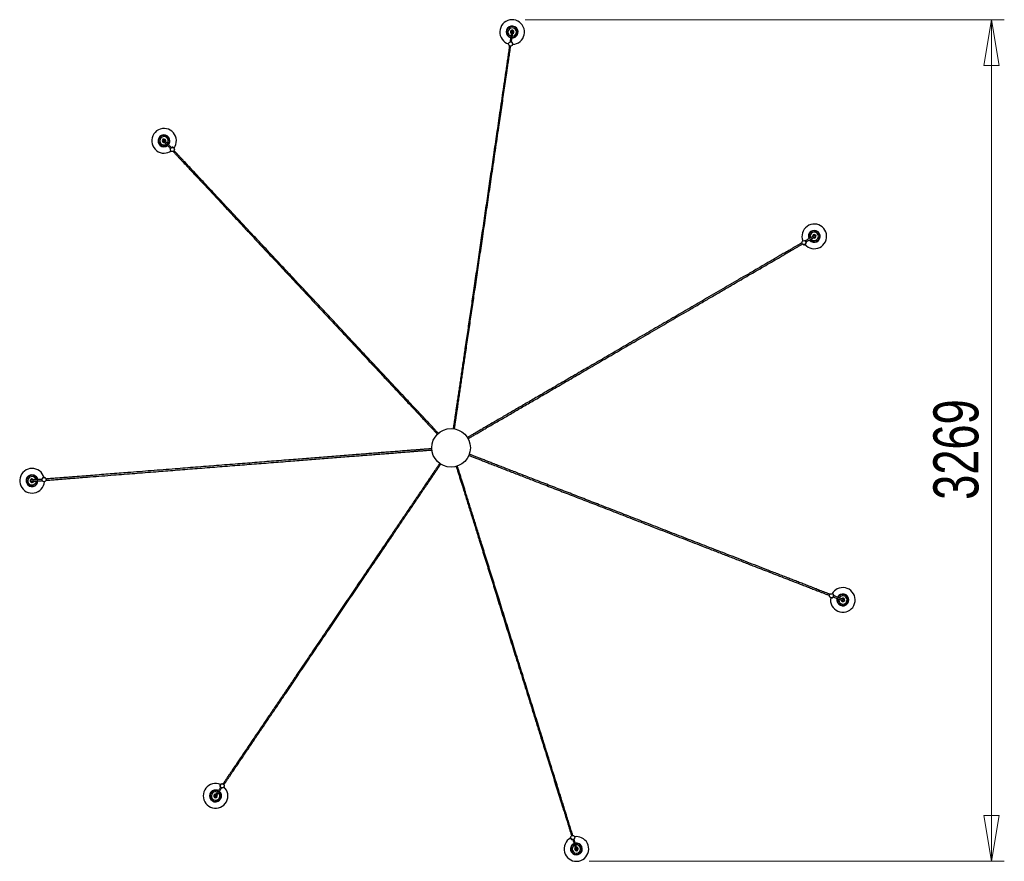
# Model space of a CAD drawing. Header units: millimetres. Extents: x 82 to 250, y 86 to 197.
# Tile 4 of 9: x 82 to 159, y 131 to 197. Entities that reach past the tile are written whole.
import ezdxf

# ---------------------------------------------------------------- set-up
doc = ezdxf.new("R2010")
doc.units = ezdxf.units.MM
doc.header["$PDSIZE"] = -1
doc.styles.add('SLDTEXTSTYLE0', font='TXT', dxfattribs={"width": 0.75})
doc.dimstyles.new('SLDDIMSTYLE1', dxfattribs={"dimtxt": 3.5, "dimasz": 3.556, "dimexe": 0, "dimexo": 0.0625, "dimgap": 0.875, "dimtad": 1, "dimdec": 0, "dimlfac": 50, "dimrnd": 1e-09, "dimzin": 12, "dimdsep": 46, "dimtxsty": 'SLDTEXTSTYLE0', "dimblk1": 'CLOSED', "dimblk2": 'CLOSED', "dimsah": 1, "dimcen": 0.09, "dimadec": 0, "dimazin": 3, "dimtfac": 1, "dimtofl": 0, "dimtmove": 0, "dimatfit": 3, "dimldrblk": 'CLOSED', "dimfxl": 0, "dimfrac": 2, "dimtolj": 1, "dimtzin": 12, "dimarcsym": 0})

# ---------------------------------------------------------------- blocks, each defined once
blk = doc.blocks.new('_Closed')
at = {"color": 0, "linetype": 'ByBlock', "lineweight": -2}
for p, q in [((-1, 0.166667), (0, 0)), ((-1, 0.166667), (-1, -0.166667)), ((0, 0), (-1, -0.166667)), ((0, 0), (-1, 0))]:
    blk.add_line(p, q, dxfattribs=at)
blk = doc.blocks.new('_D_1')
at = {"color": 7, "linetype": 'Continuous', "lineweight": 0}
for p, q in [((121.335, 196.649), (158.564, 196.649)), ((157.564, 196.649), (157.564, 131.267)), ((126.324, 131.267), (158.564, 131.267))]:
    blk.add_line(p, q, dxfattribs=at)
at = {"color": 7, "linetype": 'Continuous', "lineweight": 18, "xscale": 3.556, "yscale": 3.556}
for p, rotation in [((157.564, 196.649), 90.0000000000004), ((157.564, 131.267), 270.0000000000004)]:
    blk.add_blockref('_Closed', p, dxfattribs=dict(at, rotation=rotation))
at = {"color": 7, "linetype": 'Continuous', "lineweight": 18, "insert": (153.052, 159.349), "char_height": 3.5, "attachment_point": 1, "rotation": 90, "style": 'SLDTEXTSTYLE0'}
blk.add_mtext('3269', dxfattribs=at)

msp = doc.modelspace()

# ---------------------------------------------------------------- linework, layer by layer
at = {"color": 7, "linetype": 'Continuous', "lineweight": 25}
for p, q in [((120.151, 194.91), (120.146, 194.907)), ((120.285, 194.619), (120.29, 194.621)), ((93.258, 187.207), (93.261, 187.204)), ((93.789, 186.61), (93.787, 186.604)), ((94.099, 186.533), (94.101, 186.539)), ((142.933, 179.187), (142.938, 179.185)), ((143.077, 179.473), (143.072, 179.476)), ((83.841, 160.824), (83.845, 160.82)), ((84.095, 161.019), (84.091, 161.024)), ((144.989, 151.859), (144.99, 151.853)), ((145.302, 151.925), (145.301, 151.931)), ((97.804, 137.289), (97.798, 137.289)), ((97.799, 136.969), (97.805, 136.969)), ((97.335, 136.319), (97.337, 136.322)), ((124.905, 133.213), (124.901, 133.208)), ((125.152, 133.009), (125.155, 133.013)), ((125.371, 132.241), (125.37, 132.245))]:
    msp.add_line(p, q, dxfattribs=at)
at = {"color": 7, "linetype": 'Continuous', "lineweight": 25, "flags": 128}
for points in [[(120.383, 195.679), (120.384, 195.683), (120.384, 195.685)], [(120.174, 194.919), (120.159, 194.913), (120.151, 194.91)], [(93.796, 186.633), (93.791, 186.619), (93.789, 186.61)], [(143.098, 179.461), (143.085, 179.469), (143.077, 179.473)], [(83.827, 160.844), (83.836, 160.831), (83.841, 160.824)], [(145.306, 151.901), (145.304, 151.916), (145.302, 151.925)], [(97.774, 136.971), (97.79, 136.97), (97.799, 136.969)], [(125.135, 132.991), (125.146, 133.002), (125.152, 133.009)]]:
    msp.add_lwpolyline(points, dxfattribs=at)
at = {"color": 7, "linetype": 'Continuous', "lineweight": 25}
for centre, radius in [((120.215, 194.763), 0.16), ((93.943, 186.569), 0.16), ((143.002, 179.332), 0.16), ((115.587, 163.389), 1.5), ((83.97, 160.919), 0.16), ((145.145, 151.895), 0.16), ((97.805, 137.129), 0.16), ((125.03, 133.113), 0.16)]:
    msp.add_circle(centre, radius, dxfattribs=at)
for centre, radius, start, end in [((120.335, 195.69), 0.959, 309.56098, 253.05548), ((120.335, 195.69), 0.425, 268.44025, 200.30048), ((120.335, 195.69), 0.14, 96.20995, 200.30048), ((120.335, 195.69), 0.14, 282.96128, 68.14317), ((120.335, 195.69), 0.425, 200.30048, 254.85501), ((120.335, 195.69), 0.14, 200.30048, 240.31577), ((120.226, 194.768), 0.158, 311.79906, 75.35355), ((120.221, 194.766), 0.16, 295.77736, 71.11313), ((120.335, 195.69), 0.959, 272.49575, 309.56098), ((93.294, 187.24), 0.959, 323.92433, 270.98955), ((93.294, 187.24), 0.425, 319.86882, 251.72905), ((93.294, 187.24), 0.14, 147.63852, 251.72905), ((93.294, 187.24), 0.425, 251.72905, 306.28358), ((93.294, 187.24), 0.14, 334.38985, 119.57174), ((93.294, 187.24), 0.14, 251.72905, 291.74434), ((93.946, 186.58), 0.158, 3.93383, 124.25748), ((93.945, 186.575), 0.16, 347.20593, 122.5417), ((93.294, 187.24), 0.959, 270.98955, 304.48405), ((143.802, 179.816), 0.959, 258.13241, 201.62691), ((143.802, 179.816), 0.425, 148.87191, 203.42644), ((143.802, 179.816), 0.425, 217.01168, 148.87191), ((143.802, 179.816), 0.14, 148.87191, 188.8872), ((143.802, 179.816), 0.14, 44.78137, 148.87191), ((143.802, 179.816), 0.14, 231.53271, 16.7146), ((143.008, 179.329), 0.16, 244.34879, 19.68456), ((143.013, 179.327), 0.158, 261.01334, 21.40035), ((143.802, 179.816), 0.959, 221.06718, 258.13241), ((83.039, 160.83), 0.959, 52.41812, 355.91262), ((83.039, 160.83), 0.959, 15.3529, 52.41812), ((83.039, 160.83), 0.425, 11.29739, 303.15762), ((83.039, 160.83), 0.14, 25.81842, 171.00031), ((83.039, 160.83), 0.14, 199.06709, 303.15762), ((83.039, 160.83), 0.14, 303.15762, 343.17291), ((83.039, 160.83), 0.425, 303.15762, 357.71216), ((83.962, 160.929), 0.158, 55.35219, 175.68605), ((83.966, 160.924), 0.16, 38.63451, 173.97027), ((146.022, 151.572), 0.959, 169.63861, 116.70383), ((146.022, 151.572), 0.959, 116.70383, 150.19834), ((145.146, 151.889), 0.16, 192.92022, 328.25599), ((145.148, 151.883), 0.158, 223.27435, 329.96581), ((146.022, 151.572), 0.425, 165.58311, 97.44333), ((146.022, 151.572), 0.425, 97.44333, 151.99787), ((146.022, 151.572), 0.14, 180.10414, 325.28602), ((146.022, 151.572), 0.14, 97.44333, 137.45863), ((146.022, 151.572), 0.14, 353.3528, 97.44333), ((97.294, 136.346), 0.959, 103.84669, 47.3412), ((97.294, 136.346), 0.959, 66.78147, 103.84669), ((97.793, 137.129), 0.158, 106.7888, 227.11462), ((97.799, 137.129), 0.16, 90.06308, 225.39884), ((97.294, 136.346), 0.425, 62.72596, 354.58619), ((97.294, 136.346), 0.14, 77.24699, 222.42888), ((97.294, 136.346), 0.14, 250.49566, 354.58619), ((97.294, 136.346), 0.14, 354.58619, 34.60148), ((97.294, 136.346), 0.425, 354.58619, 49.14073), ((125.324, 132.226), 0.959, 118.21004, 65.27526), ((125.026, 133.109), 0.16, 141.49165, 276.82742), ((125.324, 132.226), 0.959, 65.27526, 98.76977), ((125.324, 132.226), 0.425, 114.15453, 46.01476), ((125.324, 132.226), 0.14, 128.67556, 273.85745), ((125.324, 132.226), 0.425, 46.01476, 100.5693), ((125.324, 132.226), 0.14, 46.01476, 86.03006), ((125.324, 132.226), 0.14, 301.92423, 46.01476)]:
    msp.add_arc(centre, radius, start, end, dxfattribs=at)
at = {"color": 8, "linetype": 'Continuous', "lineweight": 25}
for centre, radius, start, end in [((120.335, 195.69), 0.461, 309.56098, 255.36449), ((120.335, 195.69), 0.325, 270.56575, 200.30048), ((120.335, 195.69), 0.325, 200.30048, 252.7671), ((120.335, 195.69), 0.461, 267.9018, 309.56098), ((93.294, 187.24), 0.461, 0.98955, 306.79307), ((93.294, 187.24), 0.325, 321.99432, 251.72905), ((93.294, 187.24), 0.325, 251.72905, 304.19567), ((93.294, 187.24), 0.461, 319.33037, 0.98955), ((143.802, 179.816), 0.461, 258.13241, 203.93592), ((143.802, 179.816), 0.325, 148.87191, 201.33853), ((143.802, 179.816), 0.325, 219.13718, 148.87191), ((143.802, 179.816), 0.461, 216.47323, 258.13241), ((83.039, 160.83), 0.461, 52.41812, 358.22164), ((83.039, 160.83), 0.325, 13.42289, 303.15762), ((83.039, 160.83), 0.325, 303.15762, 355.62424), ((83.039, 160.83), 0.461, 10.75895, 52.41812), ((146.022, 151.572), 0.461, 165.04466, 206.70383), ((146.022, 151.572), 0.461, 206.70383, 152.50735), ((146.022, 151.572), 0.325, 167.70861, 97.44333), ((146.022, 151.572), 0.325, 97.44333, 149.90996), ((97.294, 136.346), 0.461, 103.84669, 49.65021), ((97.294, 136.346), 0.325, 64.85146, 354.58619), ((97.294, 136.346), 0.461, 62.18752, 103.84669), ((97.294, 136.346), 0.325, 354.58619, 47.05281), ((125.324, 132.226), 0.461, 155.27526, 101.07878), ((125.324, 132.226), 0.461, 113.61609, 155.27526), ((125.324, 132.226), 0.325, 116.28003, 46.01476), ((125.324, 132.226), 0.325, 46.01476, 98.48139)]:
    msp.add_arc(centre, radius, start, end, dxfattribs=at)
at = {"color": 7, "linetype": 'Continuous', "lineweight": 25}
for points, knots in [([(120.399, 195.78), (120.4, 195.786), (120.4, 195.796), (120.395, 195.812), (120.385, 195.825), (120.374, 195.832), (120.366, 195.835), (120.36, 195.837), (120.351, 195.838), (120.34, 195.837), (120.328, 195.833), (120.316, 195.826), (120.305, 195.813), (120.302, 195.801), (120.3, 195.795)], [0, 0, 0, 0, 0.10726, 0.200126, 0.33977, 0.426077, 0.453295, 0.474766, 0.530642, 0.625045, 0.692953, 0.777676, 0.880543, 1, 1, 1, 1]), ([(120.3, 195.795), (120.3, 195.794), (120.3, 195.794), (120.3, 195.789), (120.298, 195.781), (120.297, 195.769), (120.294, 195.754), (120.292, 195.738), (120.289, 195.719), (120.286, 195.699), (120.283, 195.676), (120.279, 195.65), (120.275, 195.62), (120.269, 195.584), (120.262, 195.536), (120.253, 195.471), (120.24, 195.383), (120.225, 195.282), (120.208, 195.169), (120.19, 195.047), (120.178, 194.961), (120.171, 194.916), (120.171, 194.914)], [0, 0, 0, 0, 0.07262, 0.152796, 0.223891, 0.286696, 0.341949, 0.390332, 0.432457, 0.474395, 0.510935, 0.547672, 0.584887, 0.622493, 0.66046, 0.717526, 0.773348, 0.828984, 0.88531, 0.941395, 0.99785, 1, 1, 1, 1]), ([(120.272, 194.916), (120.278, 194.952), (120.289, 195.031), (120.306, 195.147), (120.323, 195.261), (120.338, 195.363), (120.349, 195.44), (120.358, 195.496), (120.363, 195.537), (120.369, 195.571), (120.373, 195.603), (120.378, 195.635), (120.382, 195.665), (120.386, 195.693), (120.39, 195.717), (120.393, 195.739), (120.396, 195.756), (120.397, 195.768), (120.399, 195.775), (120.399, 195.78), (120.399, 195.78), (120.399, 195.78)], [0, 0, 0, 0, 0.048191, 0.105133, 0.161215, 0.217749, 0.273936, 0.309339, 0.343153, 0.375361, 0.406936, 0.44483, 0.491043, 0.537075, 0.590493, 0.652141, 0.722977, 0.785774, 0.855447, 0.932568, 1, 1, 1, 1]), ([(120.129, 194.629), (120.119, 194.564), (120.099, 194.427), (120.068, 194.217), (120.037, 194.001), (120.005, 193.785), (119.964, 193.508), (119.914, 193.17), (119.856, 192.774), (119.799, 192.381), (119.741, 191.992), (119.684, 191.605), (119.602, 191.045), (119.495, 190.315), (119.367, 189.444), (119.243, 188.603), (119.124, 187.791), (119.004, 186.974), (118.887, 186.18), (118.774, 185.41), (118.664, 184.664), (118.554, 183.912), (118.442, 183.153), (118.33, 182.389), (118.216, 181.618), (118.102, 180.842), (117.99, 180.077), (117.879, 179.325), (117.771, 178.586), (117.662, 177.844), (117.552, 177.099), (117.442, 176.35), (117.337, 175.636), (117.237, 174.956), (117.142, 174.311), (117.048, 173.666), (116.953, 173.023), (116.858, 172.38), (116.764, 171.74), (116.677, 171.148), (116.598, 170.606), (116.525, 170.112), (116.453, 169.621), (116.381, 169.135), (116.311, 168.656), (116.242, 168.187), (116.174, 167.726), (116.108, 167.274), (116.048, 166.867), (115.995, 166.503), (115.947, 166.182), (115.902, 165.87), (115.858, 165.573), (115.817, 165.295), (115.786, 165.085), (115.766, 164.948), (115.758, 164.895), (115.755, 164.876)], [0, 0, 0, 0, 0.006138, 0.013035, 0.020016, 0.027078, 0.034116, 0.047528, 0.061058, 0.074508, 0.088071, 0.101594, 0.115106, 0.147046, 0.179001, 0.207481, 0.236013, 0.264493, 0.292998, 0.318414, 0.343856, 0.369262, 0.394687, 0.420091, 0.445498, 0.47091, 0.496305, 0.520001, 0.543687, 0.567376, 0.591081, 0.614772, 0.638483, 0.658815, 0.679134, 0.699476, 0.719829, 0.740164, 0.760525, 0.7809, 0.796857, 0.812821, 0.828811, 0.844796, 0.860753, 0.87645, 0.892162, 0.907847, 0.923508, 0.935393, 0.947271, 0.95912, 0.970819, 0.982083, 0.992907, 0.997416, 1, 1, 1, 1]), ([(115.855, 164.863), (115.863, 164.917), (115.883, 165.059), (115.92, 165.307), (115.963, 165.601), (116.008, 165.907), (116.054, 166.223), (116.107, 166.584), (116.168, 166.993), (116.235, 167.451), (116.303, 167.917), (116.373, 168.392), (116.443, 168.87), (116.514, 169.35), (116.585, 169.832), (116.656, 170.318), (116.735, 170.856), (116.822, 171.446), (116.917, 172.089), (117.012, 172.734), (117.107, 173.381), (117.202, 174.029), (117.297, 174.677), (117.398, 175.361), (117.503, 176.08), (117.614, 176.833), (117.724, 177.583), (117.834, 178.33), (117.943, 179.074), (118.057, 179.843), (118.173, 180.637), (118.293, 181.453), (118.412, 182.263), (118.53, 183.067), (118.647, 183.863), (118.77, 184.7), (118.899, 185.576), (119.034, 186.49), (119.167, 187.395), (119.288, 188.222), (119.398, 188.972), (119.498, 189.648), (119.597, 190.323), (119.696, 190.998), (119.796, 191.676), (119.882, 192.26), (119.954, 192.748), (120.011, 193.139), (120.061, 193.481), (120.104, 193.771), (120.139, 194.009), (120.174, 194.248), (120.203, 194.448), (120.221, 194.568), (120.227, 194.606)], [0, 0, 0, 0, 0.0072759, 0.0190824, 0.0309663, 0.0428826, 0.0548059, 0.066716, 0.082766, 0.0988456, 0.1149041, 0.1309551, 0.1470377, 0.1628294, 0.1785903, 0.1943641, 0.2101495, 0.2306302, 0.2510891, 0.2715657, 0.2920277, 0.3124694, 0.332924, 0.3533689, 0.3772003, 0.4010431, 0.4248701, 0.4486926, 0.4725222, 0.4963339, 0.523017, 0.5496948, 0.5763713, 0.6030612, 0.6297362, 0.6564444, 0.6878979, 0.7193923, 0.7508642, 0.7823686, 0.8062313, 0.8301058, 0.8539646, 0.8778301, 0.9016998, 0.9254878, 0.938863, 0.9521274, 0.9654226, 0.9732351, 0.9809422, 0.9886869, 0.9963577, 1, 1, 1, 1]), ([(93.263, 187.347), (93.259, 187.35), (93.251, 187.357), (93.235, 187.363), (93.219, 187.363), (93.206, 187.359), (93.2, 187.355), (93.194, 187.351), (93.187, 187.345), (93.181, 187.336), (93.177, 187.323), (93.175, 187.31), (93.179, 187.293), (93.186, 187.284), (93.19, 187.278)], [0, 0, 0, 0, 0.10726, 0.200126, 0.33977, 0.426077, 0.453295, 0.474766, 0.530642, 0.625045, 0.692953, 0.777676, 0.880543, 1, 1, 1, 1]), ([(93.19, 187.278), (93.19, 187.278), (93.19, 187.278), (93.193, 187.274), (93.199, 187.268), (93.208, 187.259), (93.218, 187.248), (93.229, 187.236), (93.242, 187.223), (93.256, 187.207), (93.272, 187.19), (93.29, 187.171), (93.311, 187.149), (93.335, 187.123), (93.368, 187.087), (93.413, 187.039), (93.474, 186.974), (93.544, 186.9), (93.622, 186.816), (93.706, 186.726), (93.765, 186.663), (93.796, 186.629), (93.797, 186.628)], [0, 0, 0, 0, 0.07262, 0.152796, 0.223891, 0.286696, 0.341949, 0.390332, 0.432457, 0.474395, 0.510935, 0.547672, 0.584887, 0.622493, 0.66046, 0.717526, 0.773348, 0.828984, 0.88531, 0.941395, 0.99785, 1, 1, 1, 1]), ([(93.859, 186.708), (93.834, 186.735), (93.78, 186.793), (93.7, 186.879), (93.621, 186.963), (93.551, 187.038), (93.498, 187.095), (93.459, 187.137), (93.431, 187.167), (93.407, 187.192), (93.385, 187.216), (93.363, 187.239), (93.342, 187.262), (93.323, 187.282), (93.306, 187.3), (93.291, 187.316), (93.28, 187.329), (93.271, 187.337), (93.266, 187.343), (93.263, 187.346), (93.263, 187.346), (93.263, 187.347)], [0, 0, 0, 0, 0.048191, 0.1051332, 0.1612148, 0.2177493, 0.2739361, 0.3093388, 0.3431525, 0.3753605, 0.4069362, 0.4448299, 0.4910432, 0.5370752, 0.5904929, 0.6521411, 0.7229774, 0.7857737, 0.8554473, 0.9325683, 1, 1, 1, 1]), ([(93.994, 186.418), (94.039, 186.37), (94.134, 186.268), (94.279, 186.113), (94.428, 185.954), (94.576, 185.795), (94.768, 185.59), (95.001, 185.34), (95.275, 185.048), (95.545, 184.758), (95.814, 184.471), (96.081, 184.185), (96.468, 183.771), (96.972, 183.232), (97.573, 182.589), (98.153, 181.968), (98.714, 181.368), (99.278, 180.765), (99.825, 180.179), (100.357, 179.61), (100.872, 179.059), (101.391, 178.504), (101.915, 177.944), (102.442, 177.379), (102.974, 176.81), (103.51, 176.237), (104.038, 175.672), (104.557, 175.117), (105.066, 174.571), (105.579, 174.023), (106.093, 173.473), (106.61, 172.92), (107.103, 172.393), (107.572, 171.89), (108.017, 171.414), (108.462, 170.938), (108.907, 170.463), (109.35, 169.989), (109.792, 169.516), (110.2, 169.079), (110.575, 168.678), (110.916, 168.313), (111.254, 167.951), (111.59, 167.592), (111.92, 167.239), (112.244, 166.892), (112.562, 166.552), (112.874, 166.218), (113.155, 165.917), (113.406, 165.649), (113.628, 165.412), (113.843, 165.182), (114.048, 164.962), (114.24, 164.757), (114.385, 164.602), (114.479, 164.501), (114.515, 164.462), (114.528, 164.448)], [0, 0, 0, 0, 0.006139, 0.013036, 0.020018, 0.027079, 0.034119, 0.047531, 0.061062, 0.074513, 0.088076, 0.1016, 0.115114, 0.147056, 0.179013, 0.207495, 0.236029, 0.264511, 0.293018, 0.318436, 0.343879, 0.369287, 0.394713, 0.420118, 0.445527, 0.470941, 0.496337, 0.520035, 0.543723, 0.567414, 0.59112, 0.614812, 0.638526, 0.658859, 0.679179, 0.699523, 0.719877, 0.740213, 0.760575, 0.780951, 0.796909, 0.812875, 0.828866, 0.844852, 0.86081, 0.876508, 0.892221, 0.907907, 0.923569, 0.935454, 0.947334, 0.959183, 0.970883, 0.982148, 0.992973, 0.997482, 1, 1, 1, 1]), ([(114.602, 164.516), (114.564, 164.556), (114.466, 164.661), (114.295, 164.844), (114.092, 165.062), (113.88, 165.288), (113.663, 165.521), (113.413, 165.788), (113.131, 166.09), (112.815, 166.428), (112.493, 166.772), (112.166, 167.122), (111.836, 167.476), (111.504, 167.83), (111.171, 168.186), (110.836, 168.545), (110.465, 168.942), (110.057, 169.378), (109.614, 169.853), (109.169, 170.329), (108.722, 170.807), (108.275, 171.285), (107.828, 171.764), (107.356, 172.269), (106.86, 172.799), (106.34, 173.355), (105.822, 173.91), (105.306, 174.461), (104.793, 175.011), (104.262, 175.578), (103.715, 176.164), (103.151, 176.767), (102.592, 177.366), (102.037, 177.959), (101.488, 178.547), (100.91, 179.165), (100.305, 179.812), (99.675, 180.486), (99.05, 181.155), (98.479, 181.765), (97.962, 182.319), (97.495, 182.818), (97.029, 183.317), (96.563, 183.816), (96.095, 184.316), (95.692, 184.747), (95.355, 185.108), (95.086, 185.396), (94.85, 185.649), (94.649, 185.863), (94.485, 186.039), (94.32, 186.215), (94.182, 186.363), (94.099, 186.451), (94.073, 186.48)], [0, 0, 0, 0, 0.007354, 0.01916, 0.031043, 0.042958, 0.05488, 0.066789, 0.082838, 0.098917, 0.114974, 0.131023, 0.147105, 0.162895, 0.178655, 0.194428, 0.210212, 0.230691, 0.251148, 0.271623, 0.292083, 0.312523, 0.332976, 0.35342, 0.377249, 0.40109, 0.424915, 0.448736, 0.472564, 0.496373, 0.523055, 0.54973, 0.576405, 0.603092, 0.629765, 0.656471, 0.687922, 0.719414, 0.750884, 0.782386, 0.806247, 0.830119, 0.853976, 0.87784, 0.901707, 0.925494, 0.938868, 0.952131, 0.965425, 0.973237, 0.980944, 0.988688, 0.996358, 1, 1, 1, 1]), ([(143.862, 179.909), (143.862, 179.909), (143.862, 179.908), (143.857, 179.906), (143.85, 179.902), (143.839, 179.895), (143.827, 179.888), (143.812, 179.88), (143.796, 179.87), (143.778, 179.86), (143.758, 179.848), (143.735, 179.835), (143.709, 179.82), (143.678, 179.801), (143.636, 179.777), (143.579, 179.744), (143.502, 179.699), (143.414, 179.648), (143.315, 179.59), (143.209, 179.528), (143.133, 179.485), (143.094, 179.462), (143.093, 179.461)], [0, 0, 0, 0, 0.07262, 0.152796, 0.223891, 0.286696, 0.341949, 0.390332, 0.432457, 0.474395, 0.510935, 0.547672, 0.584887, 0.622493, 0.66046, 0.717526, 0.773348, 0.828984, 0.88531, 0.941395, 0.99785, 1, 1, 1, 1]), ([(143.157, 179.383), (143.189, 179.401), (143.258, 179.441), (143.359, 179.5), (143.459, 179.558), (143.547, 179.61), (143.615, 179.649), (143.664, 179.678), (143.7, 179.698), (143.73, 179.716), (143.758, 179.732), (143.785, 179.748), (143.812, 179.764), (143.836, 179.778), (143.857, 179.79), (143.877, 179.801), (143.891, 179.81), (143.901, 179.816), (143.908, 179.82), (143.912, 179.822), (143.912, 179.822), (143.912, 179.822)], [0, 0, 0, 0, 0.048191, 0.105133, 0.161215, 0.217749, 0.273936, 0.309339, 0.343153, 0.375361, 0.406936, 0.44483, 0.491043, 0.537075, 0.590493, 0.652141, 0.722977, 0.785774, 0.855447, 0.932568, 1, 1, 1, 1]), ([(143.912, 179.822), (143.917, 179.825), (143.925, 179.831), (143.934, 179.846), (143.938, 179.862), (143.937, 179.875), (143.934, 179.882), (143.932, 179.888), (143.927, 179.896), (143.92, 179.904), (143.909, 179.911), (143.896, 179.915), (143.879, 179.916), (143.868, 179.911), (143.862, 179.909)], [0, 0, 0, 0, 0.10726, 0.200126, 0.33977, 0.426077, 0.453295, 0.474766, 0.530642, 0.625045, 0.692953, 0.777676, 0.880543, 1, 1, 1, 1]), ([(142.844, 179.316), (142.787, 179.283), (142.667, 179.213), (142.484, 179.106), (142.295, 178.996), (142.107, 178.887), (141.864, 178.746), (141.569, 178.574), (141.223, 178.372), (140.88, 178.173), (140.541, 177.975), (140.202, 177.778), (139.713, 177.493), (139.075, 177.122), (138.314, 176.679), (137.58, 176.251), (136.871, 175.838), (136.157, 175.423), (135.464, 175.019), (134.791, 174.627), (134.139, 174.248), (133.482, 173.865), (132.82, 173.48), (132.152, 173.091), (131.479, 172.699), (130.801, 172.304), (130.133, 171.915), (129.476, 171.533), (128.831, 171.157), (128.182, 170.78), (127.531, 170.401), (126.878, 170.02), (126.253, 169.657), (125.659, 169.311), (125.096, 168.983), (124.533, 168.655), (123.971, 168.328), (123.41, 168.001), (122.85, 167.675), (122.333, 167.374), (121.86, 167.098), (121.428, 166.847), (121, 166.598), (120.575, 166.35), (120.157, 166.107), (119.747, 165.868), (119.344, 165.634), (118.949, 165.404), (118.594, 165.197), (118.276, 165.012), (117.996, 164.849), (117.724, 164.69), (117.464, 164.539), (117.221, 164.398), (117.038, 164.291), (116.919, 164.222), (116.873, 164.195), (116.857, 164.186)], [0, 0, 0, 0, 0.006139, 0.013037, 0.020019, 0.027081, 0.034121, 0.047535, 0.061066, 0.074518, 0.088083, 0.101607, 0.115122, 0.147066, 0.179026, 0.20751, 0.236045, 0.264529, 0.293038, 0.318458, 0.343903, 0.369312, 0.39474, 0.420147, 0.445558, 0.470974, 0.496372, 0.520071, 0.54376, 0.567453, 0.591161, 0.614855, 0.63857, 0.658905, 0.679226, 0.699571, 0.719926, 0.740265, 0.760628, 0.781005, 0.796965, 0.812931, 0.828923, 0.844911, 0.86087, 0.876569, 0.892283, 0.90797, 0.923633, 0.935519, 0.947399, 0.959249, 0.97095, 0.982216, 0.993042, 0.997551, 1, 1, 1, 1]), ([(116.905, 164.098), (116.953, 164.126), (117.078, 164.198), (117.294, 164.325), (117.551, 164.474), (117.819, 164.63), (118.094, 164.791), (118.41, 164.974), (118.767, 165.182), (119.167, 165.415), (119.575, 165.652), (119.989, 165.893), (120.406, 166.137), (120.826, 166.381), (121.247, 166.626), (121.672, 166.873), (122.142, 167.147), (122.657, 167.447), (123.218, 167.774), (123.782, 168.102), (124.347, 168.431), (124.913, 168.76), (125.479, 169.09), (126.076, 169.438), (126.704, 169.803), (127.362, 170.186), (128.017, 170.568), (128.67, 170.948), (129.32, 171.326), (129.991, 171.717), (130.684, 172.121), (131.398, 172.536), (132.105, 172.948), (132.807, 173.357), (133.503, 173.762), (134.234, 174.187), (134.999, 174.633), (135.797, 175.097), (136.588, 175.558), (137.31, 175.978), (137.965, 176.36), (138.556, 176.704), (139.145, 177.047), (139.735, 177.39), (140.328, 177.735), (140.838, 178.032), (141.264, 178.28), (141.605, 178.479), (141.904, 178.653), (142.157, 178.801), (142.365, 178.921), (142.574, 179.043), (142.749, 179.145), (142.853, 179.206), (142.887, 179.225)], [0, 0, 0, 0, 0.0073712, 0.0191766, 0.0310593, 0.0429745, 0.0548966, 0.0668055, 0.082854, 0.0989321, 0.1149891, 0.1310385, 0.1471195, 0.1629098, 0.1786692, 0.1944415, 0.2102253, 0.2307041, 0.251161, 0.2716357, 0.2920956, 0.3125354, 0.332988, 0.353431, 0.37726, 0.4011006, 0.4249253, 0.4487455, 0.4725729, 0.4963822, 0.5230628, 0.549738, 0.5764119, 0.6030993, 0.6297718, 0.6564774, 0.6879279, 0.7194193, 0.7508881, 0.7823895, 0.8062499, 0.8301221, 0.8539786, 0.8778418, 0.9017092, 0.925495, 0.9388689, 0.952132, 0.965426, 0.9732377, 0.9809441, 0.988688, 0.9963581, 1, 1, 1, 1]), ([(84.119, 160.865), (84.185, 160.87), (84.324, 160.881), (84.535, 160.897), (84.753, 160.915), (84.97, 160.932), (85.249, 160.954), (85.59, 160.98), (85.989, 161.012), (86.384, 161.043), (86.776, 161.074), (87.166, 161.104), (87.73, 161.149), (88.467, 161.207), (89.344, 161.276), (90.192, 161.342), (91.01, 161.406), (91.833, 161.471), (92.633, 161.534), (93.409, 161.595), (94.161, 161.654), (94.919, 161.714), (95.683, 161.774), (96.453, 161.834), (97.23, 161.895), (98.012, 161.957), (98.783, 162.017), (99.54, 162.077), (100.285, 162.136), (101.032, 162.194), (101.784, 162.253), (102.538, 162.313), (103.258, 162.369), (103.943, 162.423), (104.593, 162.474), (105.242, 162.525), (105.891, 162.576), (106.538, 162.627), (107.184, 162.678), (107.78, 162.725), (108.326, 162.768), (108.824, 162.807), (109.319, 162.846), (109.809, 162.884), (110.29, 162.922), (110.764, 162.959), (111.228, 162.996), (111.684, 163.032), (112.094, 163.064), (112.46, 163.093), (112.784, 163.118), (113.098, 163.143), (113.397, 163.166), (113.677, 163.188), (113.889, 163.205), (114.027, 163.216), (114.08, 163.22), (114.099, 163.221)], [0, 0, 0, 0, 0.006138, 0.013035, 0.020017, 0.027078, 0.034117, 0.04753, 0.061059, 0.07451, 0.088073, 0.101596, 0.115109, 0.14705, 0.179006, 0.207487, 0.23602, 0.264501, 0.293006, 0.318423, 0.343865, 0.369272, 0.394697, 0.420102, 0.44551, 0.470923, 0.496318, 0.520015, 0.543701, 0.567392, 0.591097, 0.614788, 0.638501, 0.658833, 0.679153, 0.699495, 0.719848, 0.740184, 0.760545, 0.780921, 0.796878, 0.812843, 0.828833, 0.844819, 0.860777, 0.876474, 0.892186, 0.907872, 0.923533, 0.935418, 0.947297, 0.959146, 0.970845, 0.98211, 0.992934, 0.997443, 1, 1, 1, 1]), ([(114.091, 163.321), (114.036, 163.317), (113.893, 163.306), (113.643, 163.286), (113.347, 163.263), (113.038, 163.238), (112.72, 163.213), (112.356, 163.185), (111.944, 163.152), (111.483, 163.116), (111.013, 163.079), (110.535, 163.042), (110.053, 163.004), (109.569, 162.966), (109.083, 162.927), (108.593, 162.889), (108.051, 162.846), (107.457, 162.8), (106.809, 162.749), (106.159, 162.698), (105.507, 162.646), (104.855, 162.595), (104.202, 162.544), (103.512, 162.49), (102.788, 162.433), (102.029, 162.373), (101.273, 162.314), (100.52, 162.254), (99.771, 162.195), (98.996, 162.135), (98.196, 162.072), (97.373, 162.007), (96.557, 161.943), (95.748, 161.879), (94.945, 161.816), (94.102, 161.75), (93.219, 161.68), (92.299, 161.608), (91.386, 161.536), (90.553, 161.471), (89.797, 161.411), (89.116, 161.358), (88.436, 161.304), (87.755, 161.251), (87.072, 161.197), (86.484, 161.151), (85.992, 161.112), (85.598, 161.081), (85.254, 161.054), (84.961, 161.031), (84.722, 161.012), (84.481, 160.994), (84.279, 160.978), (84.159, 160.968), (84.12, 160.965)], [0, 0, 0, 0, 0.007331, 0.019137, 0.03102, 0.042935, 0.054858, 0.066767, 0.082817, 0.098895, 0.114953, 0.131003, 0.147085, 0.162876, 0.178636, 0.194409, 0.210193, 0.230673, 0.25113, 0.271606, 0.292067, 0.312507, 0.332961, 0.353405, 0.377235, 0.401076, 0.424902, 0.448723, 0.472551, 0.496362, 0.523043, 0.54972, 0.576395, 0.603083, 0.629757, 0.656463, 0.687915, 0.719408, 0.750878, 0.782381, 0.806242, 0.830115, 0.853973, 0.877837, 0.901705, 0.925492, 0.938866, 0.95213, 0.965425, 0.973237, 0.980943, 0.988688, 0.996358, 1, 1, 1, 1]), ([(114.707, 162.177), (114.676, 162.131), (114.596, 162.012), (114.455, 161.805), (114.289, 161.559), (114.115, 161.302), (113.937, 161.038), (113.732, 160.735), (113.501, 160.393), (113.241, 160.01), (112.977, 159.619), (112.708, 159.222), (112.438, 158.822), (112.165, 158.419), (111.892, 158.016), (111.617, 157.609), (111.313, 157.159), (110.978, 156.665), (110.614, 156.127), (110.249, 155.587), (109.883, 155.045), (109.516, 154.503), (109.149, 153.96), (108.762, 153.388), (108.354, 152.786), (107.928, 152.155), (107.503, 151.527), (107.08, 150.901), (106.659, 150.279), (106.223, 149.635), (105.774, 148.971), (105.311, 148.287), (104.852, 147.609), (104.398, 146.936), (103.946, 146.269), (103.473, 145.569), (102.976, 144.836), (102.459, 144.071), (101.946, 143.312), (101.478, 142.62), (101.053, 141.992), (100.67, 141.427), (100.288, 140.862), (99.906, 140.296), (99.522, 139.728), (99.191, 139.24), (98.915, 138.831), (98.693, 138.504), (98.5, 138.218), (98.335, 137.975), (98.201, 137.776), (98.065, 137.575), (97.952, 137.408), (97.884, 137.308), (97.862, 137.275)], [0, 0, 0, 0, 0.007314, 0.01912, 0.031003, 0.042919, 0.054842, 0.066752, 0.082801, 0.09888, 0.114938, 0.130988, 0.14707, 0.162861, 0.178622, 0.194395, 0.21018, 0.23066, 0.251118, 0.271594, 0.292055, 0.312496, 0.33295, 0.353394, 0.377224, 0.401066, 0.424892, 0.448714, 0.472542, 0.496353, 0.523035, 0.549712, 0.576387, 0.603076, 0.62975, 0.656458, 0.68791, 0.719403, 0.750874, 0.782377, 0.806239, 0.830112, 0.85397, 0.877835, 0.901704, 0.925491, 0.938865, 0.952129, 0.965424, 0.973236, 0.980943, 0.988687, 0.996358, 1, 1, 1, 1]), ([(116.966, 162.8), (117.017, 162.78), (117.151, 162.728), (117.383, 162.638), (117.66, 162.53), (117.949, 162.418), (118.247, 162.302), (118.587, 162.17), (118.972, 162.021), (119.403, 161.853), (119.843, 161.683), (120.29, 161.509), (120.74, 161.334), (121.193, 161.158), (121.647, 160.982), (122.105, 160.804), (122.612, 160.607), (123.168, 160.392), (123.774, 160.156), (124.381, 159.92), (124.991, 159.684), (125.601, 159.447), (126.212, 159.21), (126.856, 158.96), (127.534, 158.697), (128.243, 158.421), (128.95, 158.147), (129.654, 157.873), (130.355, 157.601), (131.08, 157.32), (131.827, 157.029), (132.597, 156.731), (133.36, 156.434), (134.117, 156.14), (134.868, 155.849), (135.656, 155.543), (136.481, 155.222), (137.342, 154.888), (138.196, 154.557), (138.974, 154.255), (139.681, 153.98), (140.318, 153.733), (140.954, 153.486), (141.59, 153.239), (142.229, 152.991), (142.779, 152.777), (143.239, 152.599), (143.607, 152.456), (143.929, 152.331), (144.203, 152.224), (144.427, 152.137), (144.653, 152.05), (144.841, 151.977), (144.954, 151.933), (144.99, 151.919)], [0, 0, 0, 0, 0.007239, 0.019046, 0.0309304, 0.0428471, 0.0547708, 0.0666813, 0.0827319, 0.0988122, 0.1148713, 0.1309229, 0.147006, 0.1627983, 0.1785598, 0.1943342, 0.2101202, 0.2306017, 0.2510613, 0.2715387, 0.2920014, 0.3124438, 0.3328993, 0.3533449, 0.3771771, 0.4010209, 0.4248487, 0.4486721, 0.4725027, 0.4963152, 0.5229993, 0.5496781, 0.5763555, 0.6030464, 0.6297225, 0.6564317, 0.6878863, 0.7193819, 0.750855, 0.7823605, 0.8062241, 0.8300995, 0.8539591, 0.8778256, 0.9016961, 0.9254851, 0.9388607, 0.9521256, 0.9654214, 0.9732341, 0.9809415, 0.9886865, 0.9963576, 1, 1, 1, 1]), ([(145.034, 152.009), (144.973, 152.033), (144.843, 152.083), (144.646, 152.16), (144.442, 152.239), (144.239, 152.318), (143.977, 152.419), (143.659, 152.543), (143.286, 152.688), (142.916, 152.831), (142.549, 152.974), (142.185, 153.115), (141.657, 153.32), (140.969, 153.587), (140.148, 153.906), (139.356, 154.214), (138.591, 154.511), (137.821, 154.81), (137.073, 155.1), (136.347, 155.382), (135.644, 155.655), (134.936, 155.93), (134.221, 156.207), (133.501, 156.487), (132.775, 156.769), (132.043, 157.053), (131.322, 157.333), (130.614, 157.608), (129.918, 157.878), (129.219, 158.15), (128.516, 158.422), (127.811, 158.696), (127.138, 158.957), (126.497, 159.206), (125.89, 159.442), (125.282, 159.678), (124.676, 159.913), (124.07, 160.149), (123.467, 160.383), (122.91, 160.599), (122.398, 160.798), (121.933, 160.978), (121.471, 161.158), (121.013, 161.336), (120.562, 161.511), (120.119, 161.683), (119.685, 161.851), (119.259, 162.017), (118.875, 162.166), (118.533, 162.298), (118.23, 162.416), (117.937, 162.53), (117.657, 162.639), (117.395, 162.74), (117.197, 162.817), (117.068, 162.867), (117.018, 162.887), (117, 162.894)], [0, 0, 0, 0, 0.006138, 0.013035, 0.020016, 0.027077, 0.034116, 0.047528, 0.061057, 0.074508, 0.08807, 0.101593, 0.115106, 0.147046, 0.179001, 0.207481, 0.236012, 0.264492, 0.292997, 0.318413, 0.343855, 0.369261, 0.394685, 0.420089, 0.445496, 0.470908, 0.496303, 0.519999, 0.543685, 0.567374, 0.591078, 0.614769, 0.638481, 0.658813, 0.679132, 0.699474, 0.719826, 0.740161, 0.760522, 0.780897, 0.796853, 0.812818, 0.828808, 0.844793, 0.86075, 0.876447, 0.892158, 0.907843, 0.923504, 0.935389, 0.947267, 0.959116, 0.970815, 0.982079, 0.992903, 0.997412, 1, 1, 1, 1]), ([(97.94, 137.212), (97.977, 137.267), (98.055, 137.382), (98.174, 137.557), (98.296, 137.739), (98.418, 137.919), (98.576, 138.151), (98.767, 138.434), (98.991, 138.766), (99.213, 139.094), (99.434, 139.42), (99.653, 139.744), (99.97, 140.213), (100.384, 140.824), (100.877, 141.554), (101.353, 142.258), (101.813, 142.937), (102.276, 143.622), (102.725, 144.286), (103.162, 144.931), (103.584, 145.555), (104.01, 146.185), (104.44, 146.82), (104.873, 147.46), (105.309, 148.105), (105.749, 148.755), (106.182, 149.395), (106.608, 150.025), (107.026, 150.643), (107.446, 151.265), (107.868, 151.889), (108.292, 152.515), (108.697, 153.114), (109.082, 153.683), (109.447, 154.223), (109.812, 154.762), (110.177, 155.301), (110.541, 155.839), (110.903, 156.375), (111.238, 156.871), (111.546, 157.325), (111.825, 157.738), (112.103, 158.149), (112.379, 158.556), (112.65, 158.957), (112.916, 159.35), (113.176, 159.735), (113.433, 160.114), (113.663, 160.455), (113.869, 160.759), (114.051, 161.028), (114.227, 161.289), (114.395, 161.538), (114.553, 161.771), (114.672, 161.946), (114.75, 162.061), (114.779, 162.105), (114.79, 162.121)], [0, 0, 0, 0, 0.0061383, 0.0130351, 0.0200169, 0.027078, 0.0341172, 0.0475293, 0.0610588, 0.0745097, 0.0880724, 0.1015957, 0.1151086, 0.1470491, 0.179005, 0.2074857, 0.2360181, 0.2644987, 0.2930044, 0.3184209, 0.3438631, 0.3692696, 0.3946945, 0.420099, 0.4455065, 0.4709193, 0.4963146, 0.5200111, 0.5436976, 0.5673876, 0.5910925, 0.614784, 0.6384963, 0.6588286, 0.6791481, 0.6994905, 0.7198434, 0.7401793, 0.7605399, 0.7809155, 0.7968727, 0.8128377, 0.8288276, 0.8448132, 0.8607706, 0.8764681, 0.8921798, 0.9078652, 0.9235263, 0.9354114, 0.9472901, 0.9591388, 0.9708383, 0.9821029, 0.9929274, 0.9974363, 1, 1, 1, 1]), ([(115.986, 161.946), (116.002, 161.893), (116.045, 161.755), (116.12, 161.516), (116.209, 161.232), (116.301, 160.937), (116.396, 160.632), (116.505, 160.284), (116.628, 159.89), (116.766, 159.448), (116.907, 158.998), (117.05, 158.54), (117.194, 158.079), (117.339, 157.615), (117.484, 157.15), (117.631, 156.681), (117.793, 156.162), (117.971, 155.593), (118.164, 154.973), (118.359, 154.351), (118.554, 153.727), (118.749, 153.102), (118.944, 152.476), (119.151, 151.817), (119.367, 151.123), (119.594, 150.397), (119.821, 149.673), (120.046, 148.952), (120.27, 148.234), (120.502, 147.492), (120.741, 146.727), (120.987, 145.939), (121.231, 145.157), (121.473, 144.382), (121.714, 143.614), (121.966, 142.807), (122.23, 141.961), (122.505, 141.08), (122.778, 140.206), (123.028, 139.409), (123.254, 138.685), (123.457, 138.033), (123.661, 137.382), (123.864, 136.73), (124.069, 136.076), (124.245, 135.513), (124.392, 135.042), (124.51, 134.665), (124.613, 134.335), (124.7, 134.055), (124.772, 133.826), (124.844, 133.595), (124.904, 133.402), (124.94, 133.287), (124.952, 133.249)], [0, 0, 0, 0, 0.007366, 0.019171, 0.031054, 0.042969, 0.054891, 0.0668, 0.082849, 0.098927, 0.114984, 0.131034, 0.147115, 0.162905, 0.178664, 0.194437, 0.210221, 0.2307, 0.251157, 0.271631, 0.292092, 0.312531, 0.332984, 0.353427, 0.377256, 0.401097, 0.424922, 0.448742, 0.47257, 0.496379, 0.52306, 0.549735, 0.576409, 0.603097, 0.62977, 0.656475, 0.687926, 0.719418, 0.750887, 0.782388, 0.806249, 0.830121, 0.853978, 0.877841, 0.901709, 0.925495, 0.938869, 0.952132, 0.965426, 0.973238, 0.980944, 0.988688, 0.996358, 1, 1, 1, 1]), ([(125.05, 133.271), (125.03, 133.334), (124.989, 133.467), (124.926, 133.669), (124.861, 133.878), (124.796, 134.085), (124.712, 134.353), (124.61, 134.679), (124.491, 135.061), (124.372, 135.44), (124.255, 135.815), (124.138, 136.189), (123.97, 136.729), (123.749, 137.434), (123.487, 138.274), (123.233, 139.085), (122.989, 139.868), (122.742, 140.657), (122.503, 141.422), (122.271, 142.165), (122.046, 142.885), (121.819, 143.611), (121.591, 144.343), (121.36, 145.08), (121.128, 145.824), (120.894, 146.573), (120.663, 147.311), (120.437, 148.036), (120.214, 148.748), (119.99, 149.465), (119.766, 150.184), (119.54, 150.906), (119.325, 151.595), (119.12, 152.251), (118.925, 152.873), (118.731, 153.495), (118.537, 154.116), (118.343, 154.736), (118.15, 155.354), (117.972, 155.925), (117.808, 156.448), (117.659, 156.925), (117.511, 157.398), (117.365, 157.867), (117.221, 158.328), (117.079, 158.782), (116.94, 159.226), (116.804, 159.662), (116.681, 160.055), (116.572, 160.406), (116.475, 160.716), (116.381, 161.016), (116.291, 161.303), (116.207, 161.571), (116.144, 161.774), (116.103, 161.906), (116.087, 161.956), (116.082, 161.974)], [0, 0, 0, 0, 0.0061387, 0.013036, 0.0200182, 0.0270799, 0.0341195, 0.0475325, 0.0610629, 0.0745147, 0.0880783, 0.1016025, 0.1151163, 0.1470589, 0.179017, 0.2074995, 0.2360338, 0.2645164, 0.293024, 0.3184422, 0.343886, 0.3692943, 0.3947209, 0.4201271, 0.4455363, 0.4709508, 0.4963478, 0.5200459, 0.543734, 0.5674256, 0.591132, 0.6148251, 0.638539, 0.6588727, 0.6791935, 0.6995373, 0.7198916, 0.7402288, 0.7605908, 0.7809677, 0.796926, 0.8128921, 0.828883, 0.8448697, 0.8608282, 0.8765267, 0.8922395, 0.9079259, 0.9235881, 0.935474, 0.9473534, 0.959203, 0.9709032, 0.9821685, 0.9929938, 0.997503, 1, 1, 1, 1]), ([(82.937, 160.872), (82.932, 160.871), (82.922, 160.87), (82.907, 160.861), (82.897, 160.848), (82.892, 160.836), (82.891, 160.828), (82.891, 160.822), (82.891, 160.812), (82.895, 160.802), (82.902, 160.791), (82.911, 160.781), (82.926, 160.773), (82.938, 160.773), (82.945, 160.772)], [0, 0, 0, 0, 0.10726, 0.200126, 0.33977, 0.426077, 0.453295, 0.474766, 0.530642, 0.625045, 0.692953, 0.777676, 0.880543, 1, 1, 1, 1]), ([(83.808, 160.941), (83.771, 160.938), (83.692, 160.932), (83.575, 160.922), (83.46, 160.913), (83.358, 160.905), (83.28, 160.899), (83.223, 160.895), (83.182, 160.891), (83.147, 160.889), (83.115, 160.886), (83.083, 160.884), (83.053, 160.881), (83.025, 160.879), (83, 160.877), (82.978, 160.875), (82.962, 160.874), (82.95, 160.873), (82.942, 160.873), (82.937, 160.872), (82.937, 160.872), (82.937, 160.872)], [0, 0, 0, 0, 0.048191, 0.105133, 0.161215, 0.217749, 0.273936, 0.309339, 0.343153, 0.375361, 0.406936, 0.44483, 0.491043, 0.537075, 0.590493, 0.652141, 0.722977, 0.785774, 0.855447, 0.932568, 1, 1, 1, 1]), ([(82.945, 160.772), (82.945, 160.772), (82.945, 160.773), (82.95, 160.773), (82.959, 160.774), (82.971, 160.775), (82.986, 160.776), (83.002, 160.777), (83.021, 160.778), (83.042, 160.78), (83.065, 160.782), (83.091, 160.784), (83.121, 160.786), (83.157, 160.789), (83.206, 160.793), (83.271, 160.798), (83.36, 160.805), (83.462, 160.813), (83.575, 160.822), (83.699, 160.832), (83.785, 160.839), (83.83, 160.842), (83.832, 160.842)], [0, 0, 0, 0, 0.07262, 0.152796, 0.223891, 0.286696, 0.341949, 0.390332, 0.432457, 0.474395, 0.510935, 0.547672, 0.584887, 0.622493, 0.66046, 0.717526, 0.773348, 0.828984, 0.88531, 0.941395, 0.99785, 1, 1, 1, 1]), ([(145.282, 151.806), (145.316, 151.792), (145.39, 151.763), (145.499, 151.721), (145.607, 151.679), (145.702, 151.642), (145.775, 151.614), (145.828, 151.593), (145.867, 151.578), (145.899, 151.566), (145.929, 151.554), (145.959, 151.543), (145.987, 151.532), (146.013, 151.521), (146.037, 151.512), (146.057, 151.504), (146.073, 151.498), (146.084, 151.494), (146.091, 151.491), (146.096, 151.49), (146.096, 151.49), (146.096, 151.489)], [0, 0, 0, 0, 0.048191, 0.105133, 0.161215, 0.217749, 0.273936, 0.309339, 0.343153, 0.375361, 0.406936, 0.44483, 0.491043, 0.537075, 0.590493, 0.652141, 0.722977, 0.785774, 0.855447, 0.932568, 1, 1, 1, 1]), ([(146.132, 151.583), (146.132, 151.583), (146.132, 151.583), (146.127, 151.585), (146.119, 151.588), (146.108, 151.592), (146.094, 151.597), (146.078, 151.604), (146.061, 151.61), (146.042, 151.618), (146.02, 151.626), (145.996, 151.636), (145.967, 151.647), (145.934, 151.66), (145.888, 151.677), (145.827, 151.701), (145.744, 151.733), (145.649, 151.77), (145.542, 151.812), (145.427, 151.856), (145.346, 151.888), (145.304, 151.904), (145.302, 151.905)], [0, 0, 0, 0, 0.07262, 0.152796, 0.223891, 0.286696, 0.341949, 0.390332, 0.432457, 0.474395, 0.510935, 0.547672, 0.584887, 0.622493, 0.66046, 0.717526, 0.773348, 0.828984, 0.88531, 0.941395, 0.99785, 1, 1, 1, 1]), ([(146.096, 151.489), (146.101, 151.488), (146.111, 151.485), (146.128, 151.487), (146.143, 151.494), (146.152, 151.503), (146.156, 151.509), (146.16, 151.515), (146.163, 151.523), (146.165, 151.535), (146.163, 151.548), (146.159, 151.56), (146.149, 151.574), (146.138, 151.58), (146.132, 151.583)], [0, 0, 0, 0, 0.10726, 0.200126, 0.33977, 0.426077, 0.453295, 0.474766, 0.530642, 0.625045, 0.692953, 0.777676, 0.880543, 1, 1, 1, 1]), ([(97.687, 137.016), (97.667, 136.986), (97.622, 136.92), (97.556, 136.823), (97.492, 136.727), (97.434, 136.642), (97.39, 136.578), (97.358, 136.53), (97.335, 136.496), (97.316, 136.467), (97.298, 136.441), (97.28, 136.414), (97.263, 136.389), (97.247, 136.366), (97.233, 136.345), (97.221, 136.327), (97.211, 136.313), (97.205, 136.303), (97.2, 136.297), (97.198, 136.293), (97.198, 136.293), (97.198, 136.293)], [0, 0, 0, 0, 0.048191, 0.105133, 0.161215, 0.217749, 0.273936, 0.309339, 0.343153, 0.375361, 0.406936, 0.44483, 0.491043, 0.537075, 0.590493, 0.652141, 0.722977, 0.785774, 0.855447, 0.932568, 1, 1, 1, 1]), ([(97.281, 136.237), (97.281, 136.237), (97.281, 136.237), (97.283, 136.241), (97.288, 136.248), (97.295, 136.258), (97.303, 136.271), (97.313, 136.284), (97.323, 136.3), (97.335, 136.317), (97.348, 136.336), (97.362, 136.358), (97.38, 136.383), (97.4, 136.413), (97.427, 136.453), (97.464, 136.508), (97.514, 136.581), (97.571, 136.666), (97.635, 136.761), (97.704, 136.863), (97.753, 136.935), (97.778, 136.972), (97.779, 136.974)], [0, 0, 0, 0, 0.0726201, 0.1527956, 0.2238912, 0.2866959, 0.3419491, 0.3903321, 0.4324573, 0.4743946, 0.5109349, 0.5476715, 0.5848869, 0.6224931, 0.6604602, 0.7175261, 0.7733481, 0.8289838, 0.8853097, 0.941395, 0.9978501, 1, 1, 1, 1]), ([(97.198, 136.293), (97.195, 136.288), (97.19, 136.279), (97.188, 136.262), (97.191, 136.246), (97.198, 136.235), (97.203, 136.229), (97.208, 136.225), (97.216, 136.22), (97.226, 136.216), (97.239, 136.214), (97.253, 136.216), (97.268, 136.222), (97.276, 136.232), (97.28, 136.237)], [0, 0, 0, 0, 0.10726, 0.200126, 0.33977, 0.426077, 0.453295, 0.474766, 0.530642, 0.625045, 0.692953, 0.777676, 0.880543, 1, 1, 1, 1]), ([(125.045, 132.951), (125.056, 132.916), (125.08, 132.84), (125.115, 132.728), (125.149, 132.618), (125.18, 132.52), (125.203, 132.445), (125.22, 132.391), (125.233, 132.352), (125.243, 132.318), (125.253, 132.288), (125.262, 132.257), (125.271, 132.228), (125.28, 132.201), (125.287, 132.178), (125.294, 132.156), (125.299, 132.14), (125.302, 132.129), (125.305, 132.122), (125.306, 132.117), (125.306, 132.117), (125.306, 132.117)], [0, 0, 0, 0, 0.048191, 0.105133, 0.161215, 0.217749, 0.273936, 0.309339, 0.343153, 0.375361, 0.406936, 0.44483, 0.491043, 0.537075, 0.590493, 0.652141, 0.722977, 0.785774, 0.855447, 0.932568, 1, 1, 1, 1]), ([(125.401, 132.147), (125.401, 132.147), (125.401, 132.147), (125.4, 132.152), (125.397, 132.16), (125.394, 132.172), (125.389, 132.186), (125.384, 132.202), (125.379, 132.22), (125.372, 132.239), (125.365, 132.262), (125.358, 132.287), (125.349, 132.316), (125.338, 132.35), (125.323, 132.397), (125.304, 132.459), (125.277, 132.544), (125.247, 132.641), (125.213, 132.751), (125.176, 132.868), (125.15, 132.951), (125.136, 132.995), (125.136, 132.996)], [0, 0, 0, 0, 0.07262, 0.152796, 0.223891, 0.286696, 0.341949, 0.390332, 0.432457, 0.474395, 0.510935, 0.547672, 0.584887, 0.622493, 0.66046, 0.717526, 0.773348, 0.828984, 0.88531, 0.941395, 0.99785, 1, 1, 1, 1]), ([(125.306, 132.117), (125.308, 132.112), (125.312, 132.103), (125.324, 132.09), (125.339, 132.083), (125.352, 132.081), (125.359, 132.082), (125.365, 132.083), (125.374, 132.086), (125.384, 132.091), (125.393, 132.101), (125.4, 132.112), (125.405, 132.128), (125.403, 132.14), (125.401, 132.147)], [0, 0, 0, 0, 0.10726, 0.200126, 0.33977, 0.426077, 0.453295, 0.474766, 0.530642, 0.625045, 0.692953, 0.777676, 0.880543, 1, 1, 1, 1])]:
    msp.add_open_spline(points, degree=3, knots=knots, dxfattribs=at)
at = {"color": 7, "linetype": 'Continuous', "lineweight": 0}
for p in [(120.335, 196.649), (125.324, 131.267)]:
    msp.add_point(p, dxfattribs=at)

# ---------------------------------------------------------------- dimensions: what is measured, and where the dimension line sits
at = {"color": 7, "linetype": 'Continuous', "lineweight": 18}
dim = msp.add_linear_dim(base=(157.564, 131.267), p1=(120.335, 196.649), p2=(125.324, 131.267), angle=90, dimstyle='SLDDIMSTYLE1', dxfattribs=at)
dim.commit()
dim.dimension.update_dxf_attribs({"geometry": '_D_1', "text_midpoint": (157.564, 164.521), "dimtype": 160})

doc.saveas('drawing.dxf')
